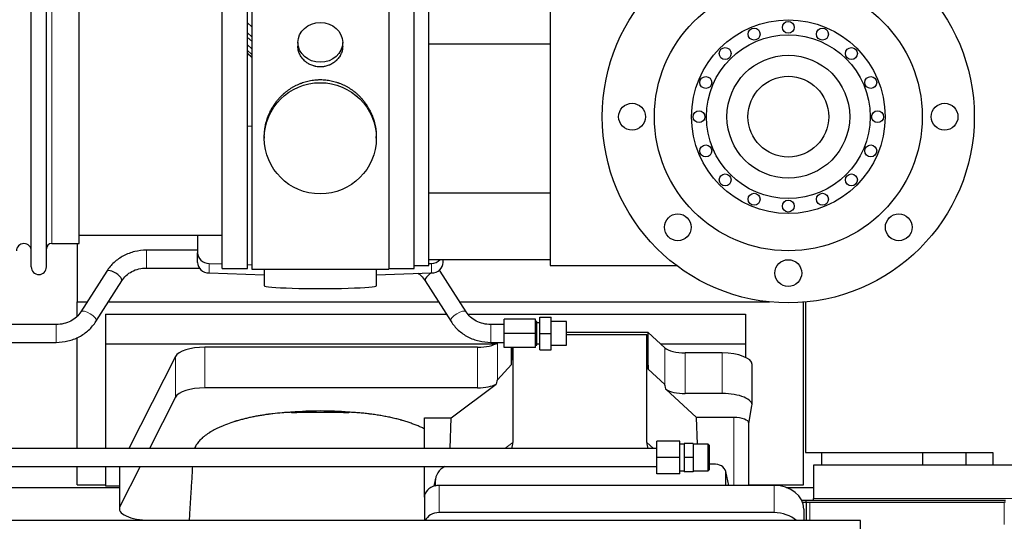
# Model space of a CAD drawing. Header units: inches. Extents: x 0 to 23760, y -13 to 16800.
# Tile 63 of 222: x 5551 to 6213, y 7353 to 7690. Entities that reach past the tile are written whole.
import ezdxf

# ---------------------------------------------------------------- set-up
doc = ezdxf.new("R2010")
doc.units = ezdxf.units.IN
doc.layers.add('254', color=7, linetype='Continuous', true_color=0xffffff)
doc.styles.add('latin_extended', font='simplex.shx')
doc.dimstyles.get("Standard").update_dxf_attribs({"dimtxt": 0.18, "dimasz": 0.18, "dimexe": 0.18, "dimexo": 0.0625, "dimgap": 0.09, "dimtad": 0, "dimtih": 1, "dimtoh": 1, "dimdec": 4, "dimzin": 0, "dimdsep": 46, "dimtxsty": 'Standard', "dimcen": 0.09, "dimadec": 0, "dimazin": 0, "dimtfac": 1, "dimtdec": 4, "dimtofl": 0, "dimtmove": 0, "dimatfit": 3, "dimfxl": 1, "dimtolj": 1, "dimtzin": 0, "dimarcsym": 0})

# ---------------------------------------------------------------- blocks, each defined once
blk = doc.blocks.new('_U7')
at = {"layer": '254', "color": 3, "linetype": 'Continuous', "lineweight": 13, "transparency": 16777216}
for p, q in [((7376.18, 7466.52), (9127.38, 7466.52)), ((9087.38, 7326.52), (9087.38, 7065.68)), ((5087.79, 6925.68), (9127.38, 6925.68))]:
    blk.add_line(p, q, dxfattribs=at)
at = {"layer": '254', "color": 3, "transparency": 16777216}
for points in [[(9110.72, 7326.52), (9064.05, 7326.52), (9087.38, 7466.52)], [(9064.05, 7065.68), (9110.72, 7065.68), (9087.38, 6925.68)]]:
    blk.add_solid(points, dxfattribs=at)
at = {"layer": 'Defpoints', "color": 0, "transparency": 16777216}
for p in [(7336.18, 7466.52), (5047.79, 6925.68), (9087.38, 6925.68)]:
    blk.add_point(p, dxfattribs=at)
at = {"layer": '254', "color": 2, "lineweight": 13, "transparency": 16777216, "insert": (8877.38, 7020.71), "char_height": 140, "attachment_point": 1, "rotation": 90, "style": 'latin_extended'}
blk.add_mtext('\\A1;541', dxfattribs=at)

msp = doc.modelspace()

# ---------------------------------------------------------------- linework, layer by layer
at = {"layer": '254', "color": 2, "linetype": 'Continuous', "lineweight": 25}
for p, q in [((5559.091, 7523.678), (5559.091, 7725.478)), ((5569.291, 7523.678), (5569.291, 7725.478)), ((5687.291, 7522.578), (5687.291, 7726.578)), ((5704.291, 7522.578), (5704.291, 7726.578)), ((5707.291, 7727.008), (5707.291, 7522.148)), ((5799.291, 7727.008), (5799.291, 7522.148)), ((5816.291, 7524.578), (5816.291, 7724.578)), ((5826.291, 7524.578), (5826.291, 7724.578)), ((5907.791, 7724.578), (5907.791, 7524.578)), ((5591.291, 7539.428), (5591.291, 7709.728)), ((5707.291, 7666.337), (5704.291, 7668.999)), ((5738.243, 7674.447), (5738.243, 7671.874)), ((5768.339, 7671.862), (5768.339, 7674.447)), ((5826.292, 7673.423), (5907.791, 7673.423)), ((5704.291, 7666.999), (5707.291, 7664.337)), ((5707.292, 7618.181), (5704.292, 7618.089)), ((5715.652, 7611.227), (5715.652, 7610.089)), ((5790.931, 7610.089), (5790.931, 7611.227)), ((5826.292, 7573.423), (5907.791, 7573.423)), ((5591.291, 7545.078), (5687.291, 7545.078)), ((5670.791, 7545.078), (5670.791, 7533.217)), ((5572.791, 7539.428), (5591.291, 7539.428)), ((5589.951, 7539.431), (5589.951, 7500.225)), ((5670.791, 7534.929), (5636.469, 7534.929)), ((5670.791, 7526.753), (5670.791, 7533.217)), ((5678.512, 7526.125), (5687.292, 7525.853)), ((5704.292, 7525.327), (5707.292, 7525.234)), ((5816.291, 7522.578), (5816.291, 7524.579)), ((5816.291, 7524.578), (5826.291, 7524.578)), ((5907.791, 7528.423), (5826.291, 7528.423)), ((5826.291, 7526.07), (5828.07, 7526.125)), ((5835.791, 7526.753), (5835.791, 7528.423)), ((5907.791, 7524.578), (5992.79, 7524.578)), ((5609.758, 7520.824), (5592.438, 7493.635)), ((5636.469, 7522.929), (5672.053, 7522.929)), ((5678.512, 7519.661), (5715.628, 7518.511)), ((5687.291, 7522.578), (5704.291, 7522.578)), ((5707.291, 7522.148), (5754.58, 7522.148)), ((5715.627, 7522.148), (5715.627, 7511.084)), ((5754.58, 7522.148), (5799.291, 7522.148)), ((5790.954, 7518.511), (5828.07, 7519.661)), ((5790.955, 7511.084), (5790.955, 7522.148)), ((5799.291, 7522.578), (5816.291, 7522.578)), ((5851.257, 7493.635), (5833.937, 7520.824)), ((5602.559, 7487.187), (5619.879, 7514.377)), ((5823.816, 7514.377), (5841.137, 7487.187)), ((5589.951, 7490.648), (5589.951, 7500.225)), ((5589.951, 7500.225), (5596.638, 7500.225)), ((5610.867, 7500.225), (5832.838, 7500.225)), ((5847.059, 7500.225), (6055.092, 7500.225)), ((6077.951, 7377.399), (6077.951, 7499.99)), ((6079.291, 7500.111), (6079.291, 7399.196)), ((5608.951, 7491.913), (5608.951, 7472.11)), ((5608.951, 7491.913), (5838.121, 7491.913)), ((5852.687, 7491.913), (6038.951, 7491.913)), ((5900.848, 7479.082), (5900.848, 7490.082)), ((5900.848, 7490.082), (5908.348, 7490.082)), ((5908.348, 7479.082), (5908.348, 7490.082)), ((6038.951, 7491.913), (6038.951, 7472.11)), ((5575.848, 7485.082), (5419.848, 7485.082)), ((5876.848, 7485.082), (5867.848, 7485.082)), ((5876.848, 7479.082), (5876.848, 7488.582)), ((5897.848, 7488.582), (5876.848, 7488.582)), ((5897.848, 7479.082), (5897.848, 7488.582)), ((5898.848, 7487.082), (5897.848, 7487.082)), ((5898.848, 7471.082), (5898.848, 7487.082)), ((5900.848, 7486.082), (5898.848, 7486.082)), ((5918.848, 7487.082), (5908.348, 7487.082)), ((5918.848, 7471.082), (5918.848, 7487.082)), ((5876.848, 7469.582), (5876.848, 7479.082)), ((5897.848, 7479.082), (5876.848, 7479.082)), ((5897.848, 7469.582), (5897.848, 7479.082)), ((5900.848, 7468.082), (5900.848, 7479.082)), ((5900.848, 7479.082), (5908.348, 7479.082)), ((5908.348, 7468.082), (5908.348, 7479.082)), ((5973.618, 7479.739), (5918.848, 7479.739)), ((5918.848, 7478.436), (5972.698, 7478.436)), ((5972.698, 7478.436), (5973.618, 7454.977)), ((5972.698, 7405.842), (5972.698, 7478.436)), ((5984.728, 7469.475), (5973.618, 7479.739)), ((5973.618, 7454.977), (5973.618, 7479.739)), ((5419.848, 7473.082), (5575.848, 7473.082)), ((5589.951, 7401.728), (5589.951, 7476.327)), ((5608.951, 7472.11), (5608.951, 7401.73)), ((5608.951, 7472.11), (5871.144, 7472.11)), ((5867.848, 7473.082), (5876.848, 7473.082)), ((5872.665, 7473.082), (5872.364, 7472.86)), ((5897.848, 7471.082), (5898.848, 7471.082)), ((5898.848, 7472.082), (5900.848, 7472.082)), ((5908.348, 7471.082), (5918.848, 7471.082)), ((5981.869, 7472.11), (6038.951, 7472.11)), ((6038.951, 7472.11), (6038.951, 7463.099)), ((5656.025, 7463.57), (5624.561, 7401.729)), ((5859.047, 7469.761), (5675.656, 7469.761)), ((5897.848, 7469.582), (5876.848, 7469.582)), ((5881.682, 7458.115), (5881.682, 7469.582)), ((5881.682, 7458.115), (5882.235, 7469.582)), ((5882.662, 7469.582), (5882.662, 7405.748)), ((5900.848, 7468.082), (5908.348, 7468.082)), ((6023.42, 7465.931), (5998.586, 7465.931)), ((5872.364, 7447.969), (5881.682, 7458.115)), ((6043.42, 7431.023), (6043.42, 7458.277)), ((5973.618, 7454.977), (5984.728, 7444.811)), ((5841.275, 7422.344), (5871.528, 7445.063)), ((5859.047, 7442.507), (5675.656, 7442.507)), ((5985.457, 7441.641), (6006.006, 7422.662)), ((6023.42, 7438.677), (5998.586, 7438.677)), ((5656.025, 7436.316), (5638.427, 7401.728)), ((6041.305, 7418.625), (6043.376, 7430.514)), ((5823.238, 7401.727), (5823.238, 7422.344)), ((5823.238, 7422.344), (5841.275, 7422.344)), ((5840.672, 7401.728), (5841.275, 7422.344)), ((6006.71, 7404.728), (6006.006, 7422.662)), ((6031.097, 7422.662), (6006.006, 7422.662)), ((6041.305, 7377.014), (6041.305, 7418.755)), ((5979.348, 7395.728), (5979.348, 7406.728)), ((5994.848, 7406.728), (5979.348, 7406.728)), ((5994.848, 7395.728), (5994.848, 7406.728)), ((5997.848, 7404.728), (5994.848, 7404.728)), ((5997.848, 7405.228), (5997.848, 7395.728)), ((6003.848, 7405.228), (5997.848, 7405.228)), ((6003.848, 7405.228), (6003.848, 7395.728)), ((6013.898, 7404.728), (6003.848, 7404.728)), ((6014.848, 7403.778), (6013.898, 7404.728)), ((6013.898, 7386.728), (6013.898, 7404.728)), ((5979.348, 7401.728), (3077.348, 7401.728)), ((6014.848, 7387.678), (6014.848, 7403.778)), ((6079.291, 7399.196), (6205.291, 7399.196)), ((6090.291, 7390.693), (6090.291, 7399.196)), ((6158.291, 7390.693), (6158.291, 7399.196)), ((6187.291, 7390.681), (6187.291, 7399.192)), ((6205.291, 7399.196), (6205.291, 7390.689)), ((5979.348, 7384.728), (5979.348, 7395.728)), ((5994.848, 7395.728), (5979.348, 7395.728)), ((5994.848, 7384.728), (5994.848, 7395.728)), ((5997.848, 7395.728), (5997.848, 7386.228)), ((6003.848, 7395.728), (5997.848, 7395.728)), ((6003.848, 7395.728), (6003.848, 7386.228)), ((6018.954, 7391.212), (6014.847, 7391.212)), ((3077.348, 7389.728), (5979.348, 7389.728)), ((5589.951, 7377.399), (5589.951, 7389.73)), ((5608.951, 7389.729), (5608.951, 7376.842)), ((5618.267, 7388.621), (5618.267, 7361.366)), ((5632.322, 7389.729), (5618.636, 7362.829)), ((5823.238, 7369.08), (5823.238, 7389.727)), ((5994.848, 7384.728), (5979.348, 7384.728)), ((5994.848, 7386.728), (5997.848, 7386.728)), ((6003.848, 7386.228), (5997.848, 7386.228)), ((6003.848, 7386.728), (6013.898, 7386.728)), ((6013.898, 7386.728), (6014.848, 7387.678)), ((6027.894, 7377.015), (6025.789, 7386.258)), ((6025.927, 7377.016), (6025.927, 7385.027)), ((6084.791, 7390.696), (6084.791, 7368.196)), ((6679.791, 7390.696), (6084.791, 7390.696)), ((5830.733, 7381.783), (5829.648, 7376.487)), ((5830.523, 7379.716), (5830.523, 7376.419)), ((5506.332, 7375.659), (5618.266, 7375.659)), ((5589.951, 7377.399), (5608.951, 7377.399)), ((5608.951, 7376.842), (5618.27, 7376.842)), ((6058.238, 7377.016), (5833.238, 7377.016)), ((6041.305, 7377.399), (6077.951, 7377.399)), ((6066.332, 7375.659), (6084.794, 7375.659)), ((5823.238, 7369.082), (5823.238, 7353.385)), ((6076.727, 7367.196), (6079.791, 7367.196)), ((6077.398, 7365.696), (6079.791, 7365.696)), ((6079.791, 7367.196), (6213.791, 7367.196)), ((6079.791, 7365.696), (6079.791, 7367.196)), ((6079.791, 7365.696), (6079.791, 7353.385)), ((6079.791, 7365.696), (6212.95, 7365.696)), ((6084.791, 7367.196), (6084.791, 7368.196)), ((6213.791, 7365.696), (6212.95, 7365.696)), ((6058.238, 7358.754), (5833.238, 7358.754)), ((6078.238, 7361.148), (6078.238, 7353.384)), ((6116.291, 7353.385), (2761.791, 7353.385)), ((5638.267, 7353.713), (5643.288, 7353.713)), ((5643.288, 7353.713), (5665.163, 7353.713)), ((5643.288, 7353.713), (5643.288, 7353.384)), ((5643.288, 7353.384), (5643.288, 7353.712)), ((6116.291, 7202.36), (6116.291, 7353.385))]:
    msp.add_line(p, q, dxfattribs=at)
at = {"layer": '254', "color": 110, "linetype": 'Continuous', "lineweight": 13}
for p, q in [((5572.791, 7539.428), (5572.791, 7709.728)), ((5704.291, 7687.563), (5707.291, 7684.902)), ((5704.291, 7680.802), (5707.291, 7678.141)), ((5704.291, 7677.845), (5707.291, 7675.184)), ((5707.291, 7670.113), (5704.291, 7672.774)), ((5704.291, 7667.266), (5707.291, 7664.605)), ((5636.469, 7522.929), (5636.469, 7534.929)), ((5678.512, 7519.661), (5678.512, 7526.125)), ((5828.07, 7519.661), (5828.07, 7526.125)), ((5575.848, 7473.082), (5575.848, 7485.082)), ((5867.848, 7473.082), (5867.848, 7485.082)), ((5872.364, 7447.969), (5872.364, 7472.86)), ((5656.025, 7436.316), (5656.025, 7463.57)), ((5675.656, 7442.507), (5675.656, 7469.761)), ((5859.047, 7442.507), (5859.047, 7469.761)), ((5984.728, 7444.811), (5984.728, 7469.475)), ((5998.586, 7438.677), (5998.586, 7465.931)), ((6023.42, 7438.677), (6023.42, 7465.931)), ((6031.097, 7422.662), (6031.097, 7377.016)), ((5877.31, 7401.728), (5882.662, 7405.748)), ((5972.698, 7405.842), (5977.152, 7401.728)), ((5618.636, 7362.829), (5618.636, 7389.728)), ((6027.752, 7377.015), (6025.927, 7385.027)), ((5830.523, 7379.716), (5829.875, 7376.553)), ((5833.238, 7377.016), (5833.238, 7358.754)), ((6058.238, 7377.016), (6058.238, 7358.754)), ((6082.291, 7365.696), (6082.291, 7353.385)), ((6679.791, 7368.196), (6084.791, 7368.196)), ((6212.791, 7365.696), (6212.791, 7350.696))]:
    msp.add_line(p, q, dxfattribs=at)
at = {"layer": '254', "color": 2, "linetype": 'Continuous', "lineweight": 25}
for centre, radius in [((6067.791, 7624.578), 125), ((6067.791, 7624.578), 90), ((6067.791, 7624.578), 65), ((6067.791, 7684.578), 4), ((6044.83, 7680.011), 4), ((6090.752, 7680.011), 4), ((6067.791, 7624.578), 55), ((6025.365, 7667.004), 4), ((6110.218, 7667.004), 4), ((6067.791, 7624.578), 41.25), ((6012.359, 7647.539), 4), ((6067.791, 7624.578), 27.15), ((6123.224, 7647.539), 4), ((5962.791, 7624.578), 9), ((6172.791, 7624.578), 9), ((6007.791, 7624.578), 4), ((6127.791, 7624.578), 4), ((6012.359, 7601.617), 4), ((6123.224, 7601.617), 4), ((6025.365, 7582.151), 4), ((6110.218, 7582.151), 4), ((6044.83, 7569.145), 4), ((6090.752, 7569.145), 4), ((6067.791, 7564.578), 4), ((5993.545, 7550.332), 9), ((6142.037, 7550.332), 9), ((6067.791, 7519.578), 9)]:
    msp.add_circle(centre, radius, dxfattribs=at)
for centre, radius, start, end in [((5554.091, 7534.428), 5, 0, 180), ((5572.791, 7535.928), 3.5, 90, 180), ((5564.191, 7523.678), 5.1, 180, 0)]:
    msp.add_arc(centre, radius, start, end, dxfattribs=at)
for centre, major_axis, ratio in [((5753.291, 7674.447), (15.048, 0), 0.8870108), ((5753.291, 7610.089), (-37.64, 0), 0.9914449)]:
    msp.add_ellipse(centre, major_axis=major_axis, ratio=ratio, dxfattribs=at)
for centre, major_axis, ratio, start_param, end_param in [((5678.791, 7533.217), (-8, 0), 0.8870108, 0, 1.5358897), ((5678.791, 7526.753), (-8, 0), 0.8870108, 0, 1.5358897), ((5827.791, 7533.217), (-8, 0), 0.8870108, 1.6057029, 2.3998299), ((5827.791, 7526.753), (-8, 0), 0.8870108, 1.6057029, 3.1415927), ((5614.819, 7517.6), (5.06, -3.224), 0.3659982, 0, 3.1415927), ((5828.876, 7517.6), (-5.06, -3.224), 0.3659982, 4.6468082, 6.2831853), ((5828.876, 7517.6), (-5.06, -3.224), 0.3659982, 3.1415927, 3.5907422), ((5753.291, 7511.084), (-37.664, 0), 0.0504434, 0, 3.1415927), ((5859.047, 7475.501), (-15, 0), 0.3826834, 1.5707963, 2.6633841), ((5675.656, 7462.108), (20, 0), 0.3826834, 1.5707963, 2.9492947), ((5998.586, 7471.671), (-15, 0), 0.3826834, 0.392691, 1.5707963), ((6023.42, 7458.277), (20, 0), 0.3826834, 0.0000123, 1.5707963), ((5859.047, 7448.247), (-15, 0), 0.3826834, 1.5707963, 2.5536377), ((5859.047, 7101.737), (-13.469, -346.314), 0.0190642, 3.1640389, 3.2737854), ((5998.586, 7033.203), (13.933, -411.641), 0.0134983, 3.0163009, 3.1283751), ((5675.656, 7434.853), (20, 0), 0.3826834, 1.5707963, 2.9492947), ((5998.586, 7444.417), (-15, 0), 0.3826834, 0.5047652, 1.5707963), ((6023.42, 7431.023), (20, 0), 0.3826834, 6.216629, 7.8539816), ((5753.288, 7393.895), (86.5, 0), 0.3826834, 1.3483772, 1.7943795), ((6031.097, 7418.755), (10.208, 0), 0.3826834, 0.0000123, 1.5707963), ((5863.567, 7406.349), (19.053, -1.602), 0.7899984, 6.0790009, 6.3495024), ((5991.109, 7406.349), (-18.368, -1.548), 0.8197595, 6.2141926, 6.4909341), ((6018.901, 7384.979), (-7.024, -0.222), 0.8867966, 3.1136042, 4.6768038), ((5638.267, 7388.621), (20, 0), 0.3826834, 2.9964299, 3.1416097), ((5843.563, 7379.637), (13.036, -0.373), 0.8874794, 2.1149132, 3.1669686), ((5833.238, 7369.082), (10, 0), 0.7933958, 1.8474697, 3.1415927), ((5833.238, 7356.222), (0, -20.985), 0.4765235, 3.3133452, 3.4165375), ((5833.238, 7369.082), (10, 0), 0.7933958, 1.5707963, 1.7425489), ((6058.238, 7361.148), (20, 0), 0.7933958, 0, 1.5707963), ((5638.267, 7361.366), (20, 0), 0.3826834, 2.9492947, 4.712389), ((5833.238, 7350.82), (10, 0), 0.7933958, 1.5707963, 2.8124863), ((6058.238, 7342.886), (20, 0), 0.7933958, 0.722959, 1.5707963)]:
    msp.add_ellipse(centre, major_axis=major_axis, ratio=ratio, start_param=start_param, end_param=end_param, dxfattribs=at)
at = {"layer": '254', "color": 110, "linetype": 'Continuous', "lineweight": 13}
for centre, major_axis, start_param, end_param in [((5597.498, 7490.411), (5.06, -3.224), 0, 3.1309898), ((5846.197, 7490.411), (-5.06, -3.224), 3.1521955, 6.2831853)]:
    msp.add_ellipse(centre, major_axis=major_axis, ratio=0.3659982, start_param=start_param, end_param=end_param, dxfattribs=at)
at = {"layer": '254', "color": 2, "linetype": 'Continuous', "lineweight": 25}
for points, knots in [([(5768.339, 7671.864), (5768.339, 7671.434), (5768.315, 7671.002), (5768.255, 7670.456), (5768.241, 7670.345), (5768.211, 7670.124), (5768.161, 7669.794), (5768.097, 7669.466), (5767.953, 7668.814), (5767.834, 7668.384), (5767.549, 7667.533), (5767.384, 7667.112), (5767.101, 7666.488), (5767.001, 7666.281), (5766.868, 7666.024), (5766.841, 7665.973), (5766.787, 7665.871), (5766.704, 7665.718), (5766.619, 7665.567), (5766.328, 7665.067), (5766.075, 7664.679), (5765.531, 7663.925), (5765.24, 7663.56), (5764.773, 7663.031), (5764.612, 7662.857), (5764.364, 7662.601), (5764.238, 7662.474), (5764.109, 7662.349), (5764.023, 7662.266), (5763.979, 7662.225), (5763.585, 7661.856), (5763.22, 7661.546), (5762.462, 7660.961), (5762.069, 7660.686), (5761.255, 7660.172), (5760.834, 7659.933), (5760.289, 7659.656), (5760.18, 7659.602), (5759.958, 7659.496), (5759.847, 7659.444), (5759.511, 7659.293), (5759.285, 7659.198), (5758.602, 7658.929), (5758.14, 7658.771), (5757.202, 7658.5), (5756.726, 7658.385), (5756.002, 7658.247), (5755.759, 7658.207), (5755.392, 7658.154), (5755.269, 7658.138), (5755.084, 7658.116), (5755.022, 7658.109), (5754.898, 7658.096), (5754.837, 7658.09), (5754.281, 7658.037), (5753.788, 7658.014), (5752.806, 7658.014), (5752.316, 7658.037), (5751.338, 7658.128), (5750.851, 7658.197), (5750.243, 7658.312), (5750.121, 7658.336), (5749.879, 7658.388), (5749.516, 7658.47), (5749.159, 7658.564), (5748.452, 7658.768), (5747.99, 7658.926), (5747.085, 7659.282), (5746.641, 7659.481), (5745.989, 7659.81), (5745.774, 7659.925), (5745.455, 7660.106), (5745.349, 7660.167), (5745.14, 7660.293), (5745.036, 7660.356), (5744.523, 7660.68), (5744.128, 7660.956), (5743.371, 7661.539), (5743.008, 7661.847), (5742.314, 7662.495), (5741.983, 7662.835), (5741.628, 7663.236), (5741.589, 7663.281), (5741.512, 7663.371), (5741.396, 7663.506), (5741.134, 7663.826), (5740.922, 7664.105), (5740.512, 7664.671), (5740.26, 7665.058), (5739.797, 7665.852), (5739.587, 7666.258), (5739.302, 7666.882), (5739.213, 7667.093), (5739.087, 7667.412), (5739.046, 7667.519), (5738.968, 7667.732), (5738.931, 7667.839), (5738.751, 7668.375), (5738.632, 7668.805), (5738.439, 7669.671), (5738.367, 7670.107), (5738.293, 7670.763), (5738.275, 7670.982), (5738.256, 7671.312), (5738.249, 7671.477), (5738.246, 7671.643), (5738.244, 7671.753), (5738.244, 7671.808), (5738.243, 7671.866), (5738.243, 7671.869), (5738.243, 7671.871)], [0, 0, 0, 0, 0.0308202, 0.0308202, 0.0386347, 0.0386347, 0.0464491, 0.062078, 0.062078, 0.0933358, 0.0933358, 0.1245936, 0.1245936, 0.1402226, 0.1402226, 0.1441298, 0.1441298, 0.148037, 0.1558515, 0.1558515, 0.1871093, 0.1871093, 0.2183671, 0.2183671, 0.233996, 0.233996, 0.2418105, 0.2457177, 0.2457177, 0.2496249, 0.2496249, 0.2808827, 0.2808827, 0.3121405, 0.3121405, 0.3433983, 0.3433983, 0.3512128, 0.3512128, 0.3590273, 0.3590273, 0.3746562, 0.3746562, 0.405914, 0.405914, 0.4371718, 0.4371718, 0.4528007, 0.4528007, 0.4606152, 0.4606152, 0.4645224, 0.4645224, 0.4684296, 0.4684296, 0.4996874, 0.4996874, 0.5309452, 0.5309452, 0.5622031, 0.5622031, 0.5700175, 0.5700175, 0.577832, 0.5934609, 0.5934609, 0.6247187, 0.6247187, 0.6559765, 0.6559765, 0.6716054, 0.6716054, 0.6794199, 0.6794199, 0.6872343, 0.6872343, 0.7184921, 0.7184921, 0.7497499, 0.7497499, 0.7810078, 0.7810078, 0.784915, 0.784915, 0.7888222, 0.7966367, 0.8122656, 0.8122656, 0.8435234, 0.8435234, 0.8747812, 0.8747812, 0.8904101, 0.8904101, 0.8982246, 0.8982246, 0.906039, 0.906039, 0.9372968, 0.9372968, 0.9685546, 0.9685546, 0.9841835, 0.9841835, 0.991998, 0.9959052, 0.9959052, 0.9998125, 0.9998125, 1, 1, 1, 1]), ([(5715.652, 7611.18), (5715.652, 7611.192), (5715.651, 7611.819), (5715.683, 7613.06), (5715.82, 7614.901), (5716.049, 7616.738), (5716.262, 7617.962), (5716.446, 7618.878), (5716.527, 7619.26), (5716.615, 7619.642), (5716.65, 7619.794), (5716.668, 7619.871), (5716.723, 7620.099), (5716.909, 7620.86), (5717.285, 7622.211), (5717.871, 7623.98), (5718.539, 7625.714), (5719.289, 7627.415), (5720.122, 7629.082), (5720.732, 7630.171), (5721.131, 7630.844), (5721.212, 7630.978), (5721.374, 7631.246), (5721.621, 7631.644), (5721.873, 7632.038), (5722.387, 7632.817), (5723.095, 7633.837), (5724.223, 7635.308), (5725.417, 7636.722), (5726.679, 7638.079), (5727.564, 7638.945), (5728.246, 7639.58), (5728.591, 7639.894), (5728.942, 7640.202), (5729.178, 7640.406), (5729.297, 7640.508), (5729.891, 7641.01), (5730.858, 7641.788), (5732.356, 7642.878), (5733.9, 7643.89), (5735.49, 7644.826), (5737.128, 7645.685), (5738.253, 7646.205), (5739.108, 7646.575), (5739.539, 7646.755), (5739.975, 7646.927), (5740.194, 7647.012), (5740.267, 7647.04), (5740.413, 7647.096), (5741.07, 7647.344), (5742.32, 7647.775), (5744.102, 7648.29), (5745.903, 7648.714), (5747.721, 7649.045), (5749.558, 7649.284), (5750.795, 7649.38), (5751.728, 7649.429), (5752.195, 7649.447), (5752.742, 7649.458), (5752.977, 7649.46), (5753.134, 7649.461), (5753.213, 7649.461), (5753.291, 7649.461)], [0, 0, 0, 0, 0.0006246, 0.0318551, 0.0630856, 0.0943161, 0.1255465, 0.1255465, 0.1411618, 0.1450656, 0.1450656, 0.1489694, 0.1489694, 0.156777, 0.1880075, 0.219238, 0.2504685, 0.2816989, 0.3129294, 0.3441599, 0.3441599, 0.3519675, 0.3519675, 0.3597751, 0.3753904, 0.3753904, 0.4066209, 0.4378513, 0.4690818, 0.5003123, 0.5315428, 0.5315428, 0.547158, 0.5549656, 0.5549656, 0.5627733, 0.5627733, 0.5940037, 0.6252342, 0.6564647, 0.6876952, 0.7189257, 0.7501562, 0.7501562, 0.7657714, 0.773579, 0.773579, 0.7774828, 0.7774828, 0.7813866, 0.8126171, 0.8438476, 0.8750781, 0.9063086, 0.937539, 0.9687695, 0.9687695, 0.9843848, 0.9921924, 0.9960962, 0.9960962, 1, 1, 1, 1]), ([(5753.291, 7649.461), (5753.919, 7649.461), (5755.168, 7649.428), (5757.025, 7649.284), (5758.865, 7649.044), (5760.688, 7648.712), (5762.495, 7648.287), (5763.688, 7647.941), (5764.579, 7647.658), (5764.875, 7647.56), (5765.244, 7647.432), (5765.318, 7647.406), (5765.466, 7647.354), (5765.686, 7647.276), (5766.491, 7646.98), (5767.787, 7646.456), (5769.469, 7645.677), (5771.106, 7644.818), (5772.699, 7643.88), (5774.249, 7642.862), (5775.253, 7642.131), (5775.871, 7641.656), (5775.994, 7641.561), (5776.239, 7641.368), (5776.604, 7641.077), (5776.963, 7640.781), (5777.673, 7640.18), (5778.597, 7639.358), (5779.918, 7638.064), (5781.176, 7636.71), (5782.37, 7635.295), (5783.124, 7634.311), (5783.673, 7633.558), (5783.944, 7633.177), (5784.208, 7632.791), (5784.383, 7632.532), (5784.47, 7632.401), (5784.899, 7631.748), (5785.559, 7630.691), (5786.468, 7629.069), (5787.296, 7627.41), (5788.043, 7625.715), (5788.711, 7623.984), (5789.101, 7622.805), (5789.373, 7621.912), (5789.504, 7621.463), (5789.647, 7620.935), (5789.706, 7620.707), (5789.746, 7620.556), (5789.765, 7620.48), (5789.937, 7619.796), (5790.212, 7618.579), (5790.532, 7616.749), (5790.761, 7614.914), (5790.899, 7613.076), (5790.931, 7611.828), (5790.931, 7611.194), (5790.931, 7611.174)], [0, 0, 0, 0, 0.0312188, 0.0624376, 0.0936563, 0.1248751, 0.1560939, 0.1873127, 0.1873127, 0.2029221, 0.2029221, 0.2068244, 0.2068244, 0.2107268, 0.2185315, 0.2497502, 0.280969, 0.3121878, 0.3434066, 0.3746254, 0.4058442, 0.4058442, 0.4136489, 0.4136489, 0.4214535, 0.4370629, 0.4370629, 0.4682817, 0.4995005, 0.5307193, 0.5619381, 0.5931568, 0.5931568, 0.6087662, 0.6165709, 0.6165709, 0.6243756, 0.6243756, 0.6555944, 0.6868132, 0.718032, 0.7492507, 0.7804695, 0.8116883, 0.8116883, 0.8272977, 0.8351024, 0.8390047, 0.8390047, 0.8429071, 0.8429071, 0.8741259, 0.9053447, 0.9365634, 0.9677822, 0.999001, 1, 1, 1, 1]), ([(5636.469, 7534.929), (5633.767, 7534.921), (5628.509, 7534.301), (5620.918, 7531.52), (5614.434, 7526.902), (5611.162, 7523.011), (5609.771, 7520.843)], [0, 0, 0, 0, 0.2469717, 0.498386, 0.7507276, 1, 1, 1, 1]), ([(5619.867, 7514.358), (5620.702, 7515.702), (5622.667, 7518.071), (5626.645, 7520.855), (5631.36, 7522.578), (5634.702, 7522.943), (5636.469, 7522.929)], [0, 0, 0, 0, 0.251329, 0.4975182, 0.7451753, 1, 1, 1, 1]), ([(5818.907, 7519.49), (5819.589, 7519.02), (5821.491, 7517.508), (5822.992, 7515.701), (5823.828, 7514.358)], [0, 0, 0, 0, 0.3382507, 1, 1, 1, 1]), ([(5592.45, 7493.653), (5591.614, 7492.31), (5589.646, 7489.942), (5585.671, 7487.156), (5580.957, 7485.43), (5577.615, 7485.067), (5575.848, 7485.082)], [0, 0, 0, 0, 0.2512889, 0.4976345, 0.7451414, 1, 1, 1, 1]), ([(5867.848, 7485.082), (5866.081, 7485.069), (5862.739, 7485.434), (5858.023, 7487.156), (5854.046, 7489.941), (5852.08, 7492.309), (5851.245, 7493.653)], [0, 0, 0, 0, 0.2548247, 0.5024818, 0.748671, 1, 1, 1, 1]), ([(5575.848, 7473.082), (5578.55, 7473.089), (5583.809, 7473.707), (5591.399, 7476.491), (5597.88, 7481.112), (5601.153, 7485.002), (5602.547, 7487.169)], [0, 0, 0, 0, 0.2469494, 0.4984503, 0.7507023, 1, 1, 1, 1]), ([(5841.149, 7487.169), (5842.54, 7485.001), (5845.812, 7481.109), (5852.296, 7476.491), (5859.888, 7473.71), (5865.146, 7473.091), (5867.848, 7473.082)], [0, 0, 0, 0, 0.2492724, 0.501614, 0.7530283, 1, 1, 1, 1]), ([(5734.109, 7426.173), (5733.036, 7426.121), (5731.967, 7426.061), (5729.837, 7425.924), (5728.776, 7425.846), (5725.604, 7425.588), (5723.506, 7425.38), (5720.903, 7425.075), (5720.383, 7425.012), (5719.605, 7424.914), (5719.217, 7424.864), (5718.699, 7424.796), (5718.441, 7424.761), (5717.28, 7424.604), (5716.259, 7424.456), (5714.241, 7424.145), (5713.243, 7423.982), (5711.27, 7423.64), (5710.295, 7423.46), (5708.367, 7423.087), (5707.414, 7422.892), (5705.532, 7422.487), (5703.671, 7422.066), (5700.948, 7421.388), (5699.177, 7420.905), (5697.865, 7420.531), (5697.431, 7420.405), (5696.892, 7420.244), (5696.784, 7420.212), (5696.569, 7420.147), (5696.462, 7420.114), (5696.141, 7420.016), (5695.928, 7419.951), (5694.869, 7419.62), (5694.04, 7419.35), (5691.605, 7418.521), (5690.053, 7417.944), (5687.827, 7417.043), (5686.377, 7416.431), (5684.305, 7415.477), (5682.992, 7414.818), (5681.713, 7414.147), (5681.091, 7413.805), (5680.185, 7413.284), (5679.888, 7413.108), (5679.522, 7412.887), (5679.449, 7412.843), (5679.304, 7412.754), (5679.087, 7412.621), (5678.873, 7412.487), (5678.169, 7412.04), (5677.085, 7411.317), (5675.59, 7410.213), (5674.222, 7409.088), (5673.395, 7408.325), (5672.61, 7407.555), (5672.239, 7407.167), (5671.19, 7405.991), (5670.577, 7405.194), (5669.987, 7404.281), (5669.923, 7404.179), (5669.798, 7403.975), (5669.737, 7403.873), (5669.557, 7403.567), (5669.443, 7403.362), (5669.12, 7402.749), (5668.929, 7402.339), (5668.734, 7401.867), (5668.709, 7401.804), (5668.684, 7401.741)], [0, 0, 0, 0, 0.0331642, 0.0331642, 0.0663284, 0.0663284, 0.1326568, 0.1326568, 0.1492389, 0.1492389, 0.1575299, 0.1616755, 0.165821, 0.165821, 0.1989852, 0.1989852, 0.2321494, 0.2321494, 0.2653136, 0.2653136, 0.2984778, 0.2984778, 0.331642, 0.3648062, 0.3979704, 0.3979704, 0.4145524, 0.4145524, 0.418698, 0.418698, 0.4228435, 0.4228435, 0.4311345, 0.4311345, 0.4642987, 0.4642987, 0.5306271, 0.5306271, 0.5637913, 0.5969555, 0.6301197, 0.6301197, 0.6632839, 0.6632839, 0.679866, 0.679866, 0.6840115, 0.6840115, 0.6881571, 0.6964481, 0.6964481, 0.7296123, 0.7627765, 0.7959407, 0.8291049, 0.8291049, 0.8622691, 0.8622691, 0.9285975, 0.9285975, 0.9368885, 0.9368885, 0.9451796, 0.9451796, 0.9617617, 0.9617617, 0.9949259, 0.9949259, 1, 1, 1, 1]), ([(5772.558, 7425.703), (5771.763, 7425.741), (5770.966, 7425.775), (5769.368, 7425.831), (5768.568, 7425.855), (5767.365, 7425.881), (5766.964, 7425.889), (5766.16, 7425.901), (5765.758, 7425.906), (5764.952, 7425.914), (5764.55, 7425.916), (5763.743, 7425.921), (5763.34, 7425.922), (5762.735, 7425.924), (5762.533, 7425.924), (5762.13, 7425.925), (5761.928, 7425.925), (5761.322, 7425.925), (5760.918, 7425.925), (5759.707, 7425.924), (5758.899, 7425.924), (5756.476, 7425.924), (5754.861, 7425.924), (5751.63, 7425.925), (5750.015, 7425.925), (5746.784, 7425.925), (5745.169, 7425.925), (5743.503, 7425.925), (5743.453, 7425.925), (5743.352, 7425.925), (5743.301, 7425.925), (5743.15, 7425.925), (5743.049, 7425.925), (5742.746, 7425.924), (5742.544, 7425.924), (5741.939, 7425.92), (5741.535, 7425.917), (5740.929, 7425.91), (5740.727, 7425.907), (5740.323, 7425.901), (5739.718, 7425.891), (5739.115, 7425.878), (5737.106, 7425.83), (5735.51, 7425.772), (5733.924, 7425.695)], [0, 0, 0, 0, 0.0625, 0.0625, 0.125, 0.125, 0.15625, 0.15625, 0.1875, 0.1875, 0.21875, 0.21875, 0.25, 0.25, 0.265625, 0.265625, 0.28125, 0.28125, 0.3125, 0.3125, 0.375, 0.375, 0.5, 0.5, 0.625, 0.625, 0.75, 0.75, 0.7539063, 0.7539063, 0.7578125, 0.7578125, 0.765625, 0.765625, 0.78125, 0.78125, 0.8125, 0.8125, 0.828125, 0.828125, 0.84375, 0.875, 0.875, 1, 1, 1, 1]), ([(5823.238, 7415.01), (5822.475, 7415.392), (5821.689, 7415.766), (5820.073, 7416.497), (5818.411, 7417.212), (5816.661, 7417.895), (5814.868, 7418.561), (5813.948, 7418.886), (5812.065, 7419.52), (5811.101, 7419.828), (5809.62, 7420.278), (5809.121, 7420.426), (5808.489, 7420.608), (5808.362, 7420.645), (5808.108, 7420.717), (5807.981, 7420.753), (5807.598, 7420.86), (5807.342, 7420.931), (5806.056, 7421.283), (5805.014, 7421.553), (5802.9, 7422.072), (5800.758, 7422.57), (5798.561, 7423.025), (5796.335, 7423.46), (5795.208, 7423.666), (5792.926, 7424.058), (5791.77, 7424.243), (5789.431, 7424.591), (5788.247, 7424.754), (5786.749, 7424.945), (5786.298, 7425.001), (5785.845, 7425.056), (5785.543, 7425.092), (5785.392, 7425.11), (5784.635, 7425.199), (5784.028, 7425.266), (5782.205, 7425.461), (5780.985, 7425.578), (5778.537, 7425.791), (5777.309, 7425.885), (5774.845, 7426.051), (5773.609, 7426.122), (5772.369, 7426.181)], [0, 0, 0, 0, 0.0625, 0.0625, 0.125, 0.1875, 0.1875, 0.25, 0.25, 0.3125, 0.3125, 0.34375, 0.34375, 0.3515625, 0.3515625, 0.359375, 0.359375, 0.375, 0.375, 0.4375, 0.4375, 0.5, 0.5625, 0.5625, 0.625, 0.625, 0.6875, 0.6875, 0.75, 0.75, 0.765625, 0.7734375, 0.7734375, 0.78125, 0.78125, 0.8125, 0.8125, 0.875, 0.875, 0.9375, 0.9375, 1, 1, 1, 1]), ([(5667.39, 7389.751), (5667.274, 7387.806), (5666.946, 7382.346), (5666.457, 7374.448), (5665.927, 7366.054), (5665.517, 7359.445), (5665.255, 7355.223), (5665.141, 7353.385)], [0, 0, 0, 0, 0.165023, 0.4606508, 0.6569662, 0.8509294, 1, 1, 1, 1])]:
    msp.add_open_spline(points, degree=3, knots=knots, dxfattribs=at)
for points in [[(5733.924, 7425.695), (5733.986, 7425.854), (5734.048, 7426.013), (5734.109, 7426.173)], [(5772.369, 7426.181), (5772.431, 7426.022), (5772.494, 7425.862), (5772.558, 7425.703)]]:
    msp.add_open_spline(points, degree=3, dxfattribs=at)
msp.add_rational_spline([(5830.523, 7376.419), (5830.515, 7376.567), (5830.506, 7376.714)], [0.500000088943, 0.499999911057, 0.500000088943], degree=2, dxfattribs=at)

# ---------------------------------------------------------------- dimensions: what is measured, and where the dimension line sits
at = {"layer": '254', "color": 2, "linetype": 'Continuous', "lineweight": 13}
dim = msp.add_linear_dim(base=(9087.382, 6925.678), p1=(7336.185, 7466.523), p2=(5047.791, 6925.678), angle=90, dimstyle='Standard', override={"dimscale": 40, "dimtxt": 3.5, "dimasz": 3.5, "dimexe": 1, "dimexo": 1, "dimgap": 1.75, "dimtad": 1, "dimtih": 0, "dimtoh": 0, "dimdec": 0, "dimlfac": 1, "dimzin": 8, "dimdsep": 46, "dimlunit": 2, "dimtxsty": 'latin_extended', "dimsah": 1, "dimse1": 0, "dimse2": 0, "dimsd1": 0, "dimsd2": 0, "dimclrd": 3, "dimclre": 3, "dimclrt": 2, "dimtol": 0, "dimtm": -0.1, "dimtfac": 0.714286, "dimtdec": 3, "dimtofl": 1, "dimtmove": 0, "dimtzin": 8, "dimlwd": 13, "dimlwe": 13}, dxfattribs=at)
dim.commit()
dim.dimension.update_dxf_attribs({"geometry": '_U7', "text_midpoint": (9087.382, 7170.707), "dimtype": 160})

doc.saveas('drawing.dxf')
